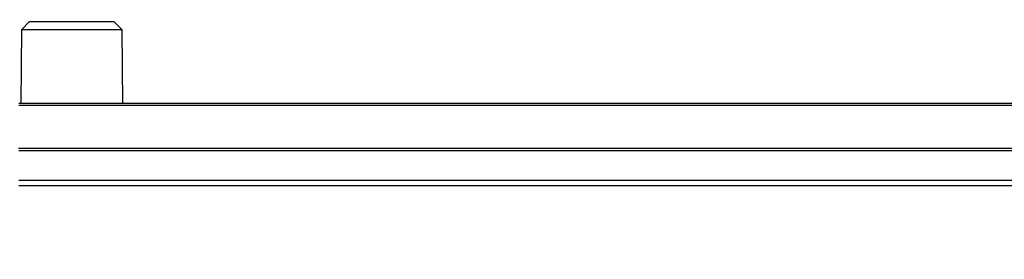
# Model space of a CAD drawing. Header units: millimetres. Extents: x 0 to 840, y 0 to 594.
# Tile 24 of 77: x 129 to 153, y 379 to 385. Entities that reach past the tile are written whole.
import ezdxf

# ---------------------------------------------------------------- set-up
doc = ezdxf.new("R2010")
doc.units = ezdxf.units.MM
doc.header["$LTSCALE"] = 2
doc.linetypes.add('SLD-Solid', pattern=[0])
doc.styles.add('SLDTEXTSTYLE2', font='ARIALN.TTF', dxfattribs={"width": 0.87})
doc.dimstyles.new('SLDDIMSTYLE0', dxfattribs={"dimtxt": 5.4, "dimasz": 5.4, "dimexe": 0, "dimexo": 0.0625, "dimgap": 1.35, "dimtad": 0, "dimdec": 1, "dimrnd": 1e-09, "dimzin": 12, "dimdsep": 46, "dimtxsty": 'SLDTEXTSTYLE2', "dimsah": 1, "dimcen": 0.09, "dimadec": 0, "dimazin": 3, "dimtfac": 1, "dimtdec": 3, "dimtofl": 0, "dimtmove": 0, "dimatfit": 3, "dimfxl": 1, "dimfrac": 2, "dimtolj": 1, "dimtzin": 12, "dimarcsym": 0})

# ---------------------------------------------------------------- blocks, each defined once
blk = doc.blocks.new('_D_5')
at = {"color": 1, "linetype": 'SLD-Solid', "lineweight": 18}
for p, q in [((151.009, 405.246), (149.487, 405.246)), ((149.487, 405.246), (149.487, 396.846)), ((166.234, 405.246), (167.755, 405.246)), ((167.755, 405.246), (167.755, 396.846)), ((103.492, 380.86), (103.492, 402.546)), ((201.908, 386.738), (201.908, 402.546)), ((103.492, 401.046), (135.11, 401.046)), ((201.908, 401.046), (170.29, 401.046)), ((149.487, 396.846), (151.009, 396.846)), ((167.755, 396.846), (166.234, 396.846))]:
    blk.add_line(p, q, dxfattribs=at)
for points in [[(103.492, 401.046), (108.892, 399.696), (108.892, 402.396)], [(201.908, 401.046), (196.508, 402.396), (196.508, 399.696)]]:
    blk.add_solid(points, dxfattribs=at)
at = {"color": 1, "linetype": 'SLD-Solid', "lineweight": 18, "char_height": 5.4, "attachment_point": 1, "rotation": 0, "style": 'SLDTEXTSTYLE2'}
for s, insert in [('98,4', (136.123, 403.807)), ('3,875', (151.009, 403.807))]:
    blk.add_mtext(s, dxfattribs=dict(at, insert=insert))

msp = doc.modelspace()

# ---------------------------------------------------------------- linework, layer by layer
at = {"color": 7, "linetype": 'SLD-Solid', "lineweight": 25}
for p, q in [((128.877, 384.693), (128.673, 384.493)), ((128.877, 384.693), (129.908, 384.693)), ((129.908, 384.693), (130.939, 384.693)), ((131.142, 384.493), (130.939, 384.693)), ((128.673, 384.493), (128.658, 382.693)), ((129.908, 384.493), (128.673, 384.493)), ((131.142, 384.493), (129.908, 384.493)), ((131.158, 382.693), (131.142, 384.493)), ((128.608, 382.693), (189.418, 382.693)), ((189.477, 382.634), (128.608, 382.634)), ((196.708, 381.579), (128.606, 381.579)), ((196.708, 381.521), (128.608, 381.521)), ((128.608, 380.802), (196.708, 380.802)), ((196.708, 380.66), (128.608, 380.66))]:
    msp.add_line(p, q, dxfattribs=at)

# ---------------------------------------------------------------- dimensions: what is measured, and where the dimension line sits
at = {"color": 1, "linetype": 'SLD-Solid', "lineweight": 18}
dim = msp.add_linear_dim(base=(201.908, 401.046), p1=(103.492, 378.86), p2=(201.908, 384.738), angle=0, dimstyle='SLDDIMSTYLE0', dxfattribs=at)
dim.commit()
dim.dimension.update_dxf_attribs({"geometry": '_D_5', "text_midpoint": (152.7, 401.046), "dimtype": 160})

doc.saveas('drawing.dxf')
